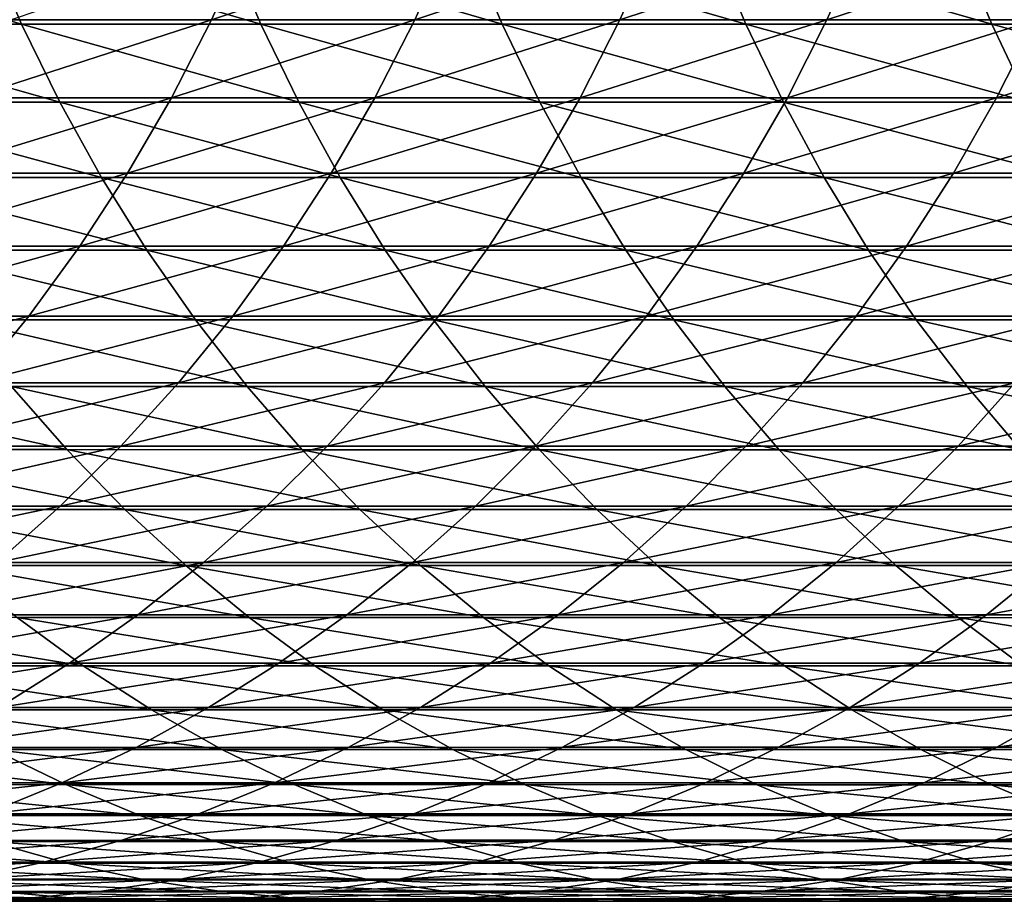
# Model space of a CAD drawing. Header units: metres. Extents: x -24 to 236, y -24 to 24.
# Tile 114 of 256: x 48.19 to 53.56, y -9 to -4.2. Entities that reach past the tile are written whole.
import ezdxf

# ---------------------------------------------------------------- set-up
doc = ezdxf.new("R2010")
doc.units = ezdxf.units.M
doc.layers.add('solid_10392024', color=7, linetype='CONTINUOUS')

msp = doc.modelspace()

# ---------------------------------------------------------------- linework, layer by layer
at = {"layer": 'solid_10392024'}
for points in [[(48.200474, -4.21919, 322.589813), (48.01255, -3.78216, 322.698273), (46.719593, -3.782105, 320.429382)], [(46.908669, -4.219129, 320.322968), (48.200474, -4.21919, 322.589813), (46.719593, -3.782105, 320.429382)], [(49.504433, -4.219275, 324.82132), (49.317707, -3.782236, 324.931824), (48.01255, -3.78216, 322.698273)], [(48.200474, -4.21919, 322.589813), (49.504433, -4.219275, 324.82132), (48.01255, -3.78216, 322.698273)], [(49.433746, -3.757444, 289.257385), (49.236511, -4.195138, 289.344574), (48.140682, -4.195096, 286.835999)], [(49.433746, -3.757444, 289.257385), (50.540001, -3.757473, 291.73053), (49.236511, -4.195138, 289.344574)], [(50.540001, -3.757473, 291.73053), (50.34354, -4.19517, 291.819458), (49.236511, -4.195138, 289.344574)], [(50.820457, -4.219362, 327.017212), (50.634983, -3.782314, 327.129791), (49.317707, -3.782236, 324.931824)], [(49.504433, -4.219275, 324.82132), (50.820457, -4.219362, 327.017212), (49.317707, -3.782236, 324.931824)], [(50.540001, -3.757473, 291.73053), (51.657211, -3.757489, 294.169647), (50.34354, -4.19517, 291.819458)], [(51.657211, -3.757489, 294.169647), (51.461563, -4.195188, 294.260315), (50.34354, -4.19517, 291.819458)], [(52.148464, -4.219435, 329.177185), (51.964287, -3.78238, 329.29187), (50.634983, -3.782314, 327.129791)], [(50.820457, -4.219362, 327.017212), (52.148464, -4.219435, 329.177185), (50.634983, -3.782314, 327.129791)], [(52.785168, -3.757488, 296.57431), (52.590355, -4.195188, 296.666779), (51.461563, -4.195188, 294.260315)], [(51.657211, -3.757489, 294.169647), (52.785168, -3.757488, 296.57431), (51.461563, -4.195188, 294.260315)], [(53.488361, -4.219482, 331.300995), (53.305542, -3.782422, 331.417847), (51.964287, -3.78238, 329.29187)], [(52.148464, -4.219435, 329.177185), (53.488361, -4.219482, 331.300995), (51.964287, -3.78238, 329.29187)], [(53.923649, -3.757472, 298.944183), (53.72971, -4.195169, 299.038483), (52.590355, -4.195188, 296.666779)], [(52.785168, -3.757488, 296.57431), (53.923649, -3.757472, 298.944183), (52.590355, -4.195188, 296.666779)], [(54.840069, -4.219496, 333.388367), (54.658657, -3.782435, 333.507385), (53.305542, -3.782422, 331.417847)], [(53.488361, -4.219482, 331.300995), (54.840069, -4.219496, 333.388367), (53.305542, -3.782422, 331.417847)], [(48.40863, -4.643819, 322.469696), (48.200474, -4.21919, 322.589813), (46.908669, -4.219129, 320.322968)], [(47.118107, -4.643752, 320.205078), (48.40863, -4.643819, 322.469696), (46.908669, -4.219129, 320.322968)], [(48.140682, -4.195096, 286.835999), (49.236511, -4.195138, 289.344574), (47.921211, -4.620456, 286.930725)], [(49.236511, -4.195138, 289.344574), (49.017868, -4.620502, 289.441193), (47.921211, -4.620456, 286.930725)], [(49.711262, -4.643912, 324.698914), (49.504433, -4.219275, 324.82132), (48.200474, -4.21919, 322.589813)], [(48.40863, -4.643819, 322.469696), (49.711262, -4.643912, 324.698914), (48.200474, -4.21919, 322.589813)], [(49.236511, -4.195138, 289.344574), (50.34354, -4.19517, 291.819458), (49.017868, -4.620502, 289.441193)], [(50.34354, -4.19517, 291.819458), (50.125763, -4.620539, 291.91803), (49.017868, -4.620502, 289.441193)], [(51.025906, -4.644008, 326.892487), (50.820457, -4.219362, 327.017212), (49.504433, -4.219275, 324.82132)], [(49.711262, -4.643912, 324.698914), (51.025906, -4.644008, 326.892487), (49.504433, -4.219275, 324.82132)], [(50.34354, -4.19517, 291.819458), (51.461563, -4.195188, 294.260315), (50.125763, -4.620539, 291.91803)], [(51.461563, -4.195188, 294.260315), (51.244678, -4.620558, 294.36084), (50.125763, -4.620539, 291.91803)], [(52.35247, -4.644089, 329.05011), (52.148464, -4.219435, 329.177185), (50.820457, -4.219362, 327.017212)], [(51.025906, -4.644008, 326.892487), (52.35247, -4.644089, 329.05011), (50.820457, -4.219362, 327.017212)], [(52.590355, -4.195188, 296.666779), (52.374405, -4.620558, 296.769287), (51.244678, -4.620558, 294.36084)], [(51.461563, -4.195188, 294.260315), (52.590355, -4.195188, 296.666779), (51.244678, -4.620558, 294.36084)], [(53.690872, -4.644141, 331.17157), (53.488361, -4.219482, 331.300995), (52.148464, -4.219435, 329.177185)], [(52.35247, -4.644089, 329.05011), (53.690872, -4.644141, 331.17157), (52.148464, -4.219435, 329.177185)], [(53.72971, -4.195169, 299.038483), (53.514729, -4.620537, 299.143005), (52.374405, -4.620558, 296.769287)], [(52.590355, -4.195188, 296.666779), (53.72971, -4.195169, 299.038483), (52.374405, -4.620558, 296.769287)], [(55.041016, -4.644156, 333.256531), (54.840069, -4.219496, 333.388367), (53.488361, -4.219482, 331.300995)], [(53.690872, -4.644141, 331.17157), (55.041016, -4.644156, 333.256531), (53.488361, -4.219482, 331.300995)], [(54.87941, -4.195135, 301.375061), (54.665432, -4.6205, 301.481628), (53.514729, -4.620537, 299.143005)], [(53.72971, -4.195169, 299.038483), (54.87941, -4.195135, 301.375061), (53.514729, -4.620537, 299.143005)], [(48.636417, -5.0548, 322.338257), (48.40863, -4.643819, 322.469696), (47.118107, -4.643752, 320.205078)], [(47.347286, -5.054727, 320.076111), (48.636417, -5.0548, 322.338257), (47.118107, -4.643752, 320.205078)], [(47.921211, -4.620456, 286.930725), (49.017868, -4.620502, 289.441193), (47.680901, -5.032237, 287.034454)], [(49.017868, -4.620502, 289.441193), (48.778465, -5.032288, 289.547028), (47.680901, -5.032237, 287.034454)], [(49.937592, -5.054901, 324.565002), (49.711262, -4.643912, 324.698914), (48.40863, -4.643819, 322.469696)], [(48.636417, -5.0548, 322.338257), (49.937592, -5.054901, 324.565002), (48.40863, -4.643819, 322.469696)], [(49.017868, -4.620502, 289.441193), (50.125763, -4.620539, 291.91803), (48.778465, -5.032288, 289.547028)], [(50.125763, -4.620539, 291.91803), (49.887302, -5.032327, 292.02594), (48.778465, -5.032288, 289.547028)], [(51.250725, -5.055006, 326.756012), (51.025906, -4.644008, 326.892487), (49.711262, -4.643912, 324.698914)], [(49.937592, -5.054901, 324.565002), (51.250725, -5.055006, 326.756012), (49.711262, -4.643912, 324.698914)], [(50.125763, -4.620539, 291.91803), (51.244678, -4.620558, 294.36084), (49.887302, -5.032327, 292.02594)], [(51.244678, -4.620558, 294.36084), (51.007198, -5.032348, 294.470917), (49.887302, -5.032327, 292.02594)], [(52.374405, -4.620558, 296.769287), (52.137947, -5.032347, 296.881531), (51.007198, -5.032348, 294.470917)], [(51.244678, -4.620558, 294.36084), (52.374405, -4.620558, 296.769287), (51.007198, -5.032348, 294.470917)], [(52.575714, -5.055094, 328.911102), (52.35247, -4.644089, 329.05011), (51.025906, -4.644008, 326.892487)], [(51.250725, -5.055006, 326.756012), (52.575714, -5.055094, 328.911102), (51.025906, -4.644008, 326.892487)], [(53.514729, -4.620537, 299.143005), (53.279327, -5.032325, 299.257446), (52.137947, -5.032347, 296.881531)], [(52.374405, -4.620558, 296.769287), (53.514729, -4.620537, 299.143005), (52.137947, -5.032347, 296.881531)], [(53.912476, -5.05515, 331.029907), (53.690872, -4.644141, 331.17157), (52.35247, -4.644089, 329.05011)], [(52.575714, -5.055094, 328.911102), (53.912476, -5.05515, 331.029907), (52.35247, -4.644089, 329.05011)], [(54.665432, -4.6205, 301.481628), (54.431137, -5.032284, 301.598297), (53.279327, -5.032325, 299.257446)], [(53.514729, -4.620537, 299.143005), (54.665432, -4.6205, 301.481628), (53.279327, -5.032325, 299.257446)], [(47.680901, -5.032237, 287.034454), (48.778465, -5.032288, 289.547028), (47.420452, -5.429227, 287.146881)], [(48.778465, -5.032288, 289.547028), (48.519001, -5.429282, 289.661682), (47.420452, -5.429227, 287.146881)], [(48.778465, -5.032288, 289.547028), (49.887302, -5.032327, 292.02594), (48.519001, -5.429282, 289.661682)], [(49.887302, -5.032327, 292.02594), (49.628864, -5.429324, 292.142914), (48.519001, -5.429282, 289.661682)], [(49.887302, -5.032327, 292.02594), (51.007198, -5.032348, 294.470917), (49.628864, -5.429324, 292.142914)], [(51.007198, -5.032348, 294.470917), (50.749825, -5.429347, 294.590179), (49.628864, -5.429324, 292.142914)], [(52.137947, -5.032347, 296.881531), (51.881676, -5.429347, 297.003174), (50.749825, -5.429347, 294.590179)], [(51.007198, -5.032348, 294.470917), (52.137947, -5.032347, 296.881531), (50.749825, -5.429347, 294.590179)], [(53.279327, -5.032325, 299.257446), (53.024204, -5.429323, 299.38147), (51.881676, -5.429347, 297.003174)], [(52.137947, -5.032347, 296.881531), (53.279327, -5.032325, 299.257446), (51.881676, -5.429347, 297.003174)], [(54.431137, -5.032284, 301.598297), (54.177208, -5.429278, 301.724762), (53.024204, -5.429323, 299.38147)], [(53.279327, -5.032325, 299.257446), (54.431137, -5.032284, 301.598297), (53.024204, -5.429323, 299.38147)], [(48.883156, -5.450924, 322.195862), (48.636417, -5.0548, 322.338257), (47.347286, -5.054727, 320.076111)], [(47.595543, -5.450845, 319.936371), (48.883156, -5.450924, 322.195862), (47.347286, -5.054727, 320.076111)], [(50.182758, -5.451034, 324.419891), (49.937592, -5.054901, 324.565002), (48.636417, -5.0548, 322.338257)], [(48.883156, -5.450924, 322.195862), (50.182758, -5.451034, 324.419891), (48.636417, -5.0548, 322.338257)], [(51.494251, -5.451147, 326.608185), (51.250725, -5.055006, 326.756012), (49.937592, -5.054901, 324.565002)], [(50.182758, -5.451034, 324.419891), (51.494251, -5.451147, 326.608185), (49.937592, -5.054901, 324.565002)], [(52.817535, -5.451241, 328.760498), (52.575714, -5.055094, 328.911102), (51.250725, -5.055006, 326.756012)], [(51.494251, -5.451147, 326.608185), (52.817535, -5.451241, 328.760498), (51.250725, -5.055006, 326.756012)], [(54.152519, -5.451303, 330.876495), (53.912476, -5.05515, 331.029907), (52.575714, -5.055094, 328.911102)], [(52.817535, -5.451241, 328.760498), (54.152519, -5.451303, 330.876495), (52.575714, -5.055094, 328.911102)], [(47.420452, -5.429227, 287.146881), (48.519001, -5.429282, 289.661682), (47.140636, -5.810261, 287.26767)], [(48.519001, -5.429282, 289.661682), (48.240246, -5.81032, 289.784912), (47.140636, -5.810261, 287.26767)], [(49.148129, -5.831028, 322.042969), (48.883156, -5.450924, 322.195862), (47.595543, -5.450845, 319.936371)], [(47.862141, -5.830944, 319.786346), (49.148129, -5.831028, 322.042969), (47.595543, -5.450845, 319.936371)], [(48.519001, -5.429282, 289.661682), (49.628864, -5.429324, 292.142914), (48.240246, -5.81032, 289.784912)], [(49.628864, -5.429324, 292.142914), (49.351204, -5.810365, 292.268585), (48.240246, -5.81032, 289.784912)], [(50.446037, -5.831145, 324.264099), (50.182758, -5.451034, 324.419891), (48.883156, -5.450924, 322.195862)], [(49.148129, -5.831028, 322.042969), (50.446037, -5.831145, 324.264099), (48.883156, -5.450924, 322.195862)], [(49.628864, -5.429324, 292.142914), (50.749825, -5.429347, 294.590179), (49.351204, -5.810365, 292.268585)], [(50.749825, -5.429347, 294.590179), (50.473305, -5.81039, 294.718353), (49.351204, -5.810365, 292.268585)], [(51.755772, -5.831266, 326.449463), (51.494251, -5.451147, 326.608185), (50.182758, -5.451034, 324.419891)], [(50.446037, -5.831145, 324.264099), (51.755772, -5.831266, 326.449463), (50.182758, -5.451034, 324.419891)], [(51.881676, -5.429347, 297.003174), (51.606342, -5.810389, 297.13385), (50.473305, -5.81039, 294.718353)], [(50.749825, -5.429347, 294.590179), (51.881676, -5.429347, 297.003174), (50.473305, -5.81039, 294.718353)], [(53.077225, -5.831367, 328.598755), (52.817535, -5.451241, 328.760498), (51.494251, -5.451147, 326.608185)], [(51.755772, -5.831266, 326.449463), (53.077225, -5.831367, 328.598755), (51.494251, -5.451147, 326.608185)], [(53.024204, -5.429323, 299.38147), (52.750111, -5.810364, 299.51474), (51.606342, -5.810389, 297.13385)], [(51.881676, -5.429347, 297.003174), (53.024204, -5.429323, 299.38147), (51.606342, -5.810389, 297.13385)], [(54.177208, -5.429278, 301.724762), (53.904396, -5.810316, 301.860626), (52.750111, -5.810364, 299.51474)], [(53.024204, -5.429323, 299.38147), (54.177208, -5.429278, 301.724762), (52.750111, -5.810364, 299.51474)], [(54.410297, -5.831433, 330.711731), (54.152519, -5.451303, 330.876495), (52.817535, -5.451241, 328.760498)], [(53.077225, -5.831367, 328.598755), (54.410297, -5.831433, 330.711731), (52.817535, -5.451241, 328.760498)], [(47.140636, -5.810261, 287.26767), (48.240246, -5.81032, 289.784912), (46.84227, -6.174219, 287.396454)], [(48.240246, -5.81032, 289.784912), (47.943008, -6.174281, 289.91626), (46.84227, -6.174219, 287.396454)], [(49.430553, -6.193995, 321.880005), (49.148129, -5.831028, 322.042969), (47.862141, -5.830944, 319.786346)], [(48.146294, -6.193905, 319.626404), (49.430553, -6.193995, 321.880005), (47.862141, -5.830944, 319.786346)], [(48.240246, -5.81032, 289.784912), (49.351204, -5.810365, 292.268585), (47.943008, -6.174281, 289.91626)], [(49.351204, -5.810365, 292.268585), (49.055138, -6.174329, 292.402588), (47.943008, -6.174281, 289.91626)], [(49.351204, -5.810365, 292.268585), (50.473305, -5.81039, 294.718353), (49.055138, -6.174329, 292.402588)], [(50.473305, -5.81039, 294.718353), (50.178459, -6.174355, 294.855011), (49.055138, -6.174329, 292.402588)], [(50.726662, -6.194119, 324.098022), (50.446037, -5.831145, 324.264099), (49.148129, -5.831028, 322.042969)], [(49.430553, -6.193995, 321.880005), (50.726662, -6.194119, 324.098022), (49.148129, -5.831028, 322.042969)], [(51.606342, -5.810389, 297.13385), (51.312763, -6.174355, 297.273224), (50.178459, -6.174355, 294.855011)], [(50.473305, -5.81039, 294.718353), (51.606342, -5.810389, 297.13385), (50.178459, -6.174355, 294.855011)], [(52.034515, -6.194247, 326.280243), (51.755772, -5.831266, 326.449463), (50.446037, -5.831145, 324.264099)], [(50.726662, -6.194119, 324.098022), (52.034515, -6.194247, 326.280243), (50.446037, -5.831145, 324.264099)], [(52.750111, -5.810364, 299.51474), (52.457848, -6.174327, 299.65683), (51.312763, -6.174355, 297.273224)], [(51.606342, -5.810389, 297.13385), (52.750111, -5.810364, 299.51474), (51.312763, -6.174355, 297.273224)], [(53.354015, -6.194355, 328.426361), (53.077225, -5.831367, 328.598755), (51.755772, -5.831266, 326.449463)], [(52.034515, -6.194247, 326.280243), (53.354015, -6.194355, 328.426361), (51.755772, -5.831266, 326.449463)], [(53.904396, -5.810316, 301.860626), (53.613503, -6.174277, 302.005493), (52.457848, -6.174327, 299.65683)], [(52.750111, -5.810364, 299.51474), (53.904396, -5.810316, 301.860626), (52.457848, -6.174327, 299.65683)], [(54.685055, -6.194425, 330.536133), (54.410297, -5.831433, 330.711731), (53.077225, -5.831367, 328.598755)], [(53.354015, -6.194355, 328.426361), (54.685055, -6.194425, 330.536133), (53.077225, -5.831367, 328.598755)], [(48.447174, -6.538662, 319.457062), (48.146294, -6.193905, 319.626404), (46.873997, -6.193881, 317.337524)], [(47.176643, -6.538636, 317.171387), (48.447174, -6.538662, 319.457062), (46.873997, -6.193881, 317.337524)], [(47.943008, -6.174281, 289.91626), (49.055138, -6.174329, 292.402588), (47.62817, -6.520095, 290.05542)], [(49.055138, -6.174329, 292.402588), (48.741543, -6.520146, 292.544525), (47.62817, -6.520095, 290.05542)], [(49.729595, -6.538757, 321.707428), (49.430553, -6.193995, 321.880005), (48.146294, -6.193905, 319.626404)], [(48.447174, -6.538662, 319.457062), (49.729595, -6.538757, 321.707428), (48.146294, -6.193905, 319.626404)], [(49.055138, -6.174329, 292.402588), (50.178459, -6.174355, 294.855011), (48.741543, -6.520146, 292.544525)], [(50.178459, -6.174355, 294.855011), (49.866154, -6.520174, 294.999756), (48.741543, -6.520146, 292.544525)], [(51.023796, -6.538888, 323.922211), (50.726662, -6.194119, 324.098022), (49.430553, -6.193995, 321.880005)], [(49.729595, -6.538757, 321.707428), (51.023796, -6.538888, 323.922211), (49.430553, -6.193995, 321.880005)], [(51.312763, -6.174355, 297.273224), (51.001797, -6.520173, 297.420837), (49.866154, -6.520174, 294.999756)], [(50.178459, -6.174355, 294.855011), (51.312763, -6.174355, 297.273224), (49.866154, -6.520174, 294.999756)], [(52.329666, -6.539023, 326.101105), (52.034515, -6.194247, 326.280243), (50.726662, -6.194119, 324.098022)], [(51.023796, -6.538888, 323.922211), (52.329666, -6.539023, 326.101105), (50.726662, -6.194119, 324.098022)], [(52.457848, -6.174327, 299.65683), (52.148273, -6.520144, 299.807343), (51.001797, -6.520173, 297.420837)], [(51.312763, -6.174355, 297.273224), (52.457848, -6.174327, 299.65683), (51.001797, -6.520173, 297.420837)], [(53.647099, -6.539137, 328.243835), (53.354015, -6.194355, 328.426361), (52.034515, -6.194247, 326.280243)], [(52.329666, -6.539023, 326.101105), (53.647099, -6.539137, 328.243835), (52.034515, -6.194247, 326.280243)], [(53.613503, -6.174277, 302.005493), (53.305378, -6.520091, 302.158936), (52.148273, -6.520144, 299.807343)], [(52.457848, -6.174327, 299.65683), (53.613503, -6.174277, 302.005493), (52.148273, -6.520144, 299.807343)], [(54.779522, -6.17421, 304.318848), (54.472904, -6.52002, 304.475281), (53.305378, -6.520091, 302.158936)], [(53.613503, -6.174277, 302.005493), (54.779522, -6.17421, 304.318848), (53.305378, -6.520091, 302.158936)], [(54.975986, -6.53921, 330.350189), (54.685055, -6.194425, 330.536133), (53.354015, -6.194355, 328.426361)], [(53.647099, -6.539137, 328.243835), (54.975986, -6.53921, 330.350189), (53.354015, -6.194355, 328.426361)], [(48.763893, -6.864202, 319.278809), (48.447174, -6.538662, 319.457062), (47.176643, -6.538636, 317.171387)], [(47.49522, -6.864174, 316.99646), (48.763893, -6.864202, 319.278809), (47.176643, -6.538636, 317.171387)], [(47.62817, -6.520095, 290.05542), (48.741543, -6.520146, 292.544525), (47.29665, -6.846747, 290.201965)], [(48.741543, -6.520146, 292.544525), (48.411331, -6.8468, 292.69397), (47.29665, -6.846747, 290.201965)], [(48.741543, -6.520146, 292.544525), (49.866154, -6.520174, 294.999756), (48.411331, -6.8468, 292.69397)], [(49.866154, -6.520174, 294.999756), (49.5373, -6.846829, 295.152191), (48.411331, -6.8468, 292.69397)], [(50.044384, -6.864302, 321.525787), (49.729595, -6.538757, 321.707428), (48.447174, -6.538662, 319.457062)], [(48.763893, -6.864202, 319.278809), (50.044384, -6.864302, 321.525787), (48.447174, -6.538662, 319.457062)], [(51.001797, -6.520173, 297.420837), (50.674358, -6.846828, 297.576263), (49.5373, -6.846829, 295.152191)], [(49.866154, -6.520174, 294.999756), (51.001797, -6.520173, 297.420837), (49.5373, -6.846829, 295.152191)], [(51.336575, -6.864439, 323.737091), (51.023796, -6.538888, 323.922211), (49.729595, -6.538757, 321.707428)], [(50.044384, -6.864302, 321.525787), (51.336575, -6.864439, 323.737091), (49.729595, -6.538757, 321.707428)], [(52.148273, -6.520144, 299.807343), (51.8223, -6.846798, 299.96582), (50.674358, -6.846828, 297.576263)], [(51.001797, -6.520173, 297.420837), (52.148273, -6.520144, 299.807343), (50.674358, -6.846828, 297.576263)], [(52.640354, -6.864581, 325.912506), (52.329666, -6.539023, 326.101105), (51.023796, -6.538888, 323.922211)], [(51.336575, -6.864439, 323.737091), (52.640354, -6.864581, 325.912506), (51.023796, -6.538888, 323.922211)], [(53.305378, -6.520091, 302.158936), (52.98093, -6.846743, 302.320526), (51.8223, -6.846798, 299.96582)], [(52.148273, -6.520144, 299.807343), (53.305378, -6.520091, 302.158936), (51.8223, -6.846798, 299.96582)], [(53.955612, -6.864701, 328.051697), (53.647099, -6.539137, 328.243835), (52.329666, -6.539023, 326.101105)], [(52.640354, -6.864581, 325.912506), (53.955612, -6.864701, 328.051697), (52.329666, -6.539023, 326.101105)], [(54.472904, -6.52002, 304.475281), (54.150047, -6.846668, 304.640015), (52.98093, -6.846743, 302.320526)], [(53.305378, -6.520091, 302.158936), (54.472904, -6.52002, 304.475281), (52.98093, -6.846743, 302.320526)], [(47.29665, -6.846747, 290.201965), (48.411331, -6.8468, 292.69397), (46.949429, -7.153276, 290.355408)], [(48.411331, -6.8468, 292.69397), (48.065479, -7.153331, 292.850494), (46.949429, -7.153276, 290.355408)], [(49.095524, -7.169568, 319.092163), (48.763893, -6.864202, 319.278809), (47.49522, -6.864174, 316.99646)], [(47.828793, -7.169539, 316.813324), (49.095524, -7.169568, 319.092163), (47.49522, -6.864174, 316.99646)], [(48.411331, -6.8468, 292.69397), (49.5373, -6.846829, 295.152191), (48.065479, -7.153331, 292.850494)], [(49.5373, -6.846829, 295.152191), (49.192871, -7.153361, 295.311829), (48.065479, -7.153331, 292.850494)], [(50.373989, -7.169672, 321.335571), (50.044384, -6.864302, 321.525787), (48.763893, -6.864202, 319.278809)], [(49.095524, -7.169568, 319.092163), (50.373989, -7.169672, 321.335571), (48.763893, -6.864202, 319.278809)], [(50.674358, -6.846828, 297.576263), (50.331406, -7.153361, 297.739044), (49.192871, -7.153361, 295.311829)], [(49.5373, -6.846829, 295.152191), (50.674358, -6.846828, 297.576263), (49.192871, -7.153361, 295.311829)], [(51.664078, -7.169816, 323.543304), (51.336575, -6.864439, 323.737091), (50.044384, -6.864302, 321.525787)], [(50.373989, -7.169672, 321.335571), (51.664078, -7.169816, 323.543304), (50.044384, -6.864302, 321.525787)], [(51.8223, -6.846798, 299.96582), (51.480888, -7.15333, 300.131805), (50.331406, -7.153361, 297.739044)], [(50.674358, -6.846828, 297.576263), (51.8223, -6.846798, 299.96582), (50.331406, -7.153361, 297.739044)], [(52.965668, -7.169964, 325.715027), (52.640354, -6.864581, 325.912506), (51.336575, -6.864439, 323.737091)], [(51.664078, -7.169816, 323.543304), (52.965668, -7.169964, 325.715027), (51.336575, -6.864439, 323.737091)], [(52.98093, -6.846743, 302.320526), (52.641117, -7.153271, 302.489746), (51.480888, -7.15333, 300.131805)], [(51.8223, -6.846798, 299.96582), (52.98093, -6.846743, 302.320526), (51.480888, -7.15333, 300.131805)], [(54.278645, -7.170088, 327.850525), (53.955612, -6.864701, 328.051697), (52.640354, -6.864581, 325.912506)], [(52.965668, -7.169964, 325.715027), (54.278645, -7.170088, 327.850525), (52.640354, -6.864581, 325.912506)], [(54.150047, -6.846668, 304.640015), (53.811893, -7.153193, 304.812531), (52.641117, -7.153271, 302.489746)], [(52.98093, -6.846743, 302.320526), (54.150047, -6.846668, 304.640015), (52.641117, -7.153271, 302.489746)], [(48.065479, -7.153331, 292.850494), (49.192871, -7.153361, 295.311829), (47.705002, -7.438839, 293.013641)], [(49.192871, -7.153361, 295.311829), (48.833874, -7.43887, 295.47821), (47.705002, -7.438839, 293.013641)], [(49.441086, -7.453861, 318.897675), (49.095524, -7.169568, 319.092163), (47.828793, -7.169539, 316.813324)], [(48.176384, -7.453832, 316.622467), (49.441086, -7.453861, 318.897675), (47.828793, -7.169539, 316.813324)], [(50.331406, -7.153361, 297.739044), (49.973953, -7.438869, 297.908722), (48.833874, -7.43887, 295.47821)], [(49.192871, -7.153361, 295.311829), (50.331406, -7.153361, 297.739044), (48.833874, -7.43887, 295.47821)], [(50.717445, -7.453969, 321.13739), (50.373989, -7.169672, 321.335571), (49.095524, -7.169568, 319.092163)], [(49.441086, -7.453861, 318.897675), (50.717445, -7.453969, 321.13739), (49.095524, -7.169568, 319.092163)], [(51.480888, -7.15333, 300.131805), (51.125038, -7.438837, 300.30481), (49.973953, -7.438869, 297.908722)], [(50.331406, -7.153361, 297.739044), (51.480888, -7.15333, 300.131805), (49.973953, -7.438869, 297.908722)], [(52.005341, -7.454119, 323.341339), (51.664078, -7.169816, 323.543304), (50.373989, -7.169672, 321.335571)], [(50.717445, -7.453969, 321.13739), (52.005341, -7.454119, 323.341339), (50.373989, -7.169672, 321.335571)], [(52.641117, -7.153271, 302.489746), (52.28693, -7.438776, 302.666138), (51.125038, -7.438837, 300.30481)], [(51.480888, -7.15333, 300.131805), (52.641117, -7.153271, 302.489746), (51.125038, -7.438837, 300.30481)], [(53.304653, -7.454273, 325.509247), (52.965668, -7.169964, 325.715027), (51.664078, -7.169816, 323.543304)], [(52.005341, -7.454119, 323.341339), (53.304653, -7.454273, 325.509247), (51.664078, -7.169816, 323.543304)], [(53.811893, -7.153193, 304.812531), (53.459442, -7.438695, 304.992371), (52.28693, -7.438776, 302.666138)], [(52.641117, -7.153271, 302.489746), (53.811893, -7.153193, 304.812531), (52.28693, -7.438776, 302.666138)], [(54.615253, -7.454403, 327.640869), (54.278645, -7.170088, 327.850525), (52.965668, -7.169964, 325.715027)], [(53.304653, -7.454273, 325.509247), (54.615253, -7.454403, 327.640869), (52.965668, -7.169964, 325.715027)], [(54.993023, -7.153111, 307.099792), (54.642372, -7.438609, 307.283081), (53.459442, -7.438695, 304.992371)], [(53.811893, -7.153193, 304.812531), (54.993023, -7.153111, 307.099792), (53.459442, -7.438695, 304.992371)], [(48.536968, -7.716217, 316.4245), (48.176384, -7.453832, 316.622467), (46.92347, -7.453868, 314.312103)], [(47.286076, -7.716256, 314.117859), (48.536968, -7.716217, 316.4245), (46.92347, -7.453868, 314.312103)], [(47.705002, -7.438839, 293.013641), (48.833874, -7.43887, 295.47821), (47.330959, -7.702483, 293.182922)], [(48.833874, -7.43887, 295.47821), (48.461372, -7.702516, 295.650848), (47.330959, -7.702483, 293.182922)], [(49.799568, -7.716248, 318.695923), (49.441086, -7.453861, 318.897675), (48.176384, -7.453832, 316.622467)], [(48.536968, -7.716217, 316.4245), (49.799568, -7.716248, 318.695923), (48.176384, -7.453832, 316.622467)], [(49.973953, -7.438869, 297.908722), (49.603046, -7.702515, 298.084778), (48.461372, -7.702516, 295.650848)], [(48.833874, -7.43887, 295.47821), (49.973953, -7.438869, 297.908722), (48.461372, -7.702516, 295.650848)], [(51.073742, -7.71636, 320.931793), (50.717445, -7.453969, 321.13739), (49.441086, -7.453861, 318.897675)], [(49.799568, -7.716248, 318.695923), (51.073742, -7.71636, 320.931793), (49.441086, -7.453861, 318.897675)], [(51.125038, -7.438837, 300.30481), (50.755795, -7.702481, 300.484344), (49.603046, -7.702515, 298.084778)], [(49.973953, -7.438869, 297.908722), (51.125038, -7.438837, 300.30481), (49.603046, -7.702515, 298.084778)], [(52.359364, -7.716515, 323.131836), (52.005341, -7.454119, 323.341339), (50.717445, -7.453969, 321.13739)], [(51.073742, -7.71636, 320.931793), (52.359364, -7.716515, 323.131836), (50.717445, -7.453969, 321.13739)], [(52.28693, -7.438776, 302.666138), (51.919418, -7.702418, 302.849182), (50.755795, -7.702481, 300.484344)], [(51.125038, -7.438837, 300.30481), (52.28693, -7.438776, 302.666138), (50.755795, -7.702481, 300.484344)], [(53.459442, -7.438695, 304.992371), (53.093723, -7.702335, 305.178955), (51.919418, -7.702418, 302.849182)], [(52.28693, -7.438776, 302.666138), (53.459442, -7.438695, 304.992371), (51.919418, -7.702418, 302.849182)], [(53.656307, -7.716674, 325.295807), (53.304653, -7.454273, 325.509247), (52.005341, -7.454119, 323.341339)], [(52.359364, -7.716515, 323.131836), (53.656307, -7.716674, 325.295807), (52.005341, -7.454119, 323.341339)], [(54.642372, -7.438609, 307.283081), (54.278522, -7.702245, 307.473297), (53.093723, -7.702335, 305.178955)], [(53.459442, -7.438695, 304.992371), (54.642372, -7.438609, 307.283081), (53.093723, -7.702335, 305.178955)], [(54.964443, -7.716809, 327.423401), (54.615253, -7.454403, 327.640869), (53.304653, -7.454273, 325.509247)], [(53.656307, -7.716674, 325.295807), (54.964443, -7.716809, 327.423401), (53.304653, -7.454273, 325.509247)], [(47.330959, -7.702483, 293.182922), (48.461372, -7.702516, 295.650848), (46.944447, -7.94349, 293.357849)], [(48.461372, -7.702516, 295.650848), (48.07645, -7.943523, 295.829254), (46.944447, -7.94349, 293.357849)], [(48.909485, -7.955925, 316.219971), (48.536968, -7.716217, 316.4245), (47.286076, -7.716256, 314.117859)], [(47.660686, -7.955964, 313.917175), (48.909485, -7.955925, 316.219971), (47.286076, -7.716256, 314.117859)], [(49.603046, -7.702515, 298.084778), (49.21978, -7.943522, 298.266693), (48.07645, -7.943523, 295.829254)], [(48.461372, -7.702516, 295.650848), (49.603046, -7.702515, 298.084778), (48.07645, -7.943523, 295.829254)], [(50.169914, -7.955956, 318.487457), (49.799568, -7.716248, 318.695923), (48.536968, -7.716217, 316.4245)], [(48.909485, -7.955925, 316.219971), (50.169914, -7.955956, 318.487457), (48.536968, -7.716217, 316.4245)], [(50.755795, -7.702481, 300.484344), (50.374245, -7.943488, 300.66983), (49.21978, -7.943522, 298.266693)], [(49.603046, -7.702515, 298.084778), (50.755795, -7.702481, 300.484344), (49.21978, -7.943522, 298.266693)], [(51.44183, -7.956072, 320.71936), (51.073742, -7.71636, 320.931793), (49.799568, -7.716248, 318.695923)], [(50.169914, -7.955956, 318.487457), (51.44183, -7.956072, 320.71936), (49.799568, -7.716248, 318.695923)], [(51.919418, -7.702418, 302.849182), (51.539654, -7.943422, 303.0383), (50.374245, -7.943488, 300.66983)], [(50.755795, -7.702481, 300.484344), (51.919418, -7.702418, 302.849182), (50.374245, -7.943488, 300.66983)], [(52.725101, -7.956232, 322.915405), (52.359364, -7.716515, 323.131836), (51.073742, -7.71636, 320.931793)], [(51.44183, -7.956072, 320.71936), (52.725101, -7.956232, 322.915405), (51.073742, -7.71636, 320.931793)], [(53.093723, -7.702335, 305.178955), (52.71582, -7.943336, 305.371765), (51.539654, -7.943422, 303.0383)], [(51.919418, -7.702418, 302.849182), (53.093723, -7.702335, 305.178955), (51.539654, -7.943422, 303.0383)], [(54.0196, -7.956396, 325.075287), (53.656307, -7.716674, 325.295807), (52.359364, -7.716515, 323.131836)], [(52.725101, -7.956232, 322.915405), (54.0196, -7.956396, 325.075287), (52.359364, -7.716515, 323.131836)], [(54.278522, -7.702245, 307.473297), (53.90255, -7.943244, 307.66983), (52.71582, -7.943336, 305.371765)], [(53.093723, -7.702335, 305.178955), (54.278522, -7.702245, 307.473297), (52.71582, -7.943336, 305.371765)], [(49.292843, -8.172249, 316.009491), (48.909485, -7.955925, 316.219971), (47.660686, -7.955964, 313.917175)], [(48.046196, -8.17229, 313.710663), (49.292843, -8.172249, 316.009491), (47.660686, -7.955964, 313.917175)], [(49.21978, -7.943522, 298.266693), (48.825275, -8.161183, 298.453979), (47.680244, -8.161183, 296.012909)], [(48.07645, -7.943523, 295.829254), (49.21978, -7.943522, 298.266693), (47.680244, -8.161183, 296.012909)], [(50.374245, -7.943488, 300.66983), (49.98151, -8.161148, 300.860779), (48.825275, -8.161183, 298.453979)], [(49.21978, -7.943522, 298.266693), (50.374245, -7.943488, 300.66983), (48.825275, -8.161183, 298.453979)], [(50.551033, -8.172282, 318.27298), (50.169914, -7.955956, 318.487457), (48.909485, -7.955925, 316.219971)], [(49.292843, -8.172249, 316.009491), (50.551033, -8.172282, 318.27298), (48.909485, -7.955925, 316.219971)], [(51.539654, -7.943422, 303.0383), (51.148758, -8.16108, 303.232971), (49.98151, -8.161148, 300.860779)], [(50.374245, -7.943488, 300.66983), (51.539654, -7.943422, 303.0383), (49.98151, -8.161148, 300.860779)], [(51.820625, -8.1724, 320.500793), (51.44183, -7.956072, 320.71936), (50.169914, -7.955956, 318.487457)], [(50.551033, -8.172282, 318.27298), (51.820625, -8.1724, 320.500793), (50.169914, -7.955956, 318.487457)], [(52.71582, -7.943336, 305.371765), (52.326836, -8.160993, 305.570221), (51.148758, -8.16108, 303.232971)], [(51.539654, -7.943422, 303.0383), (52.71582, -7.943336, 305.371765), (51.148758, -8.16108, 303.232971)], [(53.101482, -8.172565, 322.692657), (52.725101, -7.956232, 322.915405), (51.44183, -7.956072, 320.71936)], [(51.820625, -8.1724, 320.500793), (53.101482, -8.172565, 322.692657), (51.44183, -7.956072, 320.71936)], [(53.90255, -7.943244, 307.66983), (53.515553, -8.160897, 307.872131), (52.326836, -8.160993, 305.570221)], [(52.71582, -7.943336, 305.371765), (53.90255, -7.943244, 307.66983), (52.326836, -8.160993, 305.570221)], [(54.393467, -8.172733, 324.848328), (54.0196, -7.956396, 325.075287), (52.725101, -7.956232, 322.915405)], [(53.101482, -8.172565, 322.692657), (54.393467, -8.172733, 324.848328), (52.725101, -7.956232, 322.915405)], [(55.099651, -7.943165, 309.93219), (54.714722, -8.160816, 310.138397), (53.515553, -8.160897, 307.872131)], [(53.90255, -7.943244, 307.66983), (55.099651, -7.943165, 309.93219), (53.515553, -8.160897, 307.872131)], [(48.441471, -8.364596, 313.498932), (48.046196, -8.17229, 313.710663), (46.811222, -8.172371, 311.376862)], [(47.208622, -8.364679, 311.169098), (48.441471, -8.364596, 313.498932), (46.811222, -8.172371, 311.376862)], [(48.825275, -8.161183, 298.453979), (48.420696, -8.354858, 298.646027), (47.273922, -8.354858, 296.201233)], [(47.680244, -8.161183, 296.012909), (48.825275, -8.161183, 298.453979), (47.273922, -8.354858, 296.201233)], [(49.685917, -8.364555, 315.793671), (49.292843, -8.172249, 316.009491), (48.046196, -8.17229, 313.710663)], [(48.441471, -8.364596, 313.498932), (49.685917, -8.364555, 315.793671), (48.046196, -8.17229, 313.710663)], [(49.98151, -8.161148, 300.860779), (49.578743, -8.354822, 301.05661), (48.420696, -8.354858, 298.646027)], [(48.825275, -8.161183, 298.453979), (49.98151, -8.161148, 300.860779), (48.420696, -8.354858, 298.646027)], [(50.941814, -8.364589, 318.05304), (50.551033, -8.172282, 318.27298), (49.292843, -8.172249, 316.009491)], [(49.685917, -8.364555, 315.793671), (50.941814, -8.364589, 318.05304), (49.292843, -8.172249, 316.009491)], [(51.148758, -8.16108, 303.232971), (50.747879, -8.354753, 303.432617), (49.578743, -8.354822, 301.05661)], [(49.98151, -8.161148, 300.860779), (51.148758, -8.16108, 303.232971), (49.578743, -8.354822, 301.05661)], [(52.209023, -8.36471, 320.276642), (51.820625, -8.1724, 320.500793), (50.551033, -8.172282, 318.27298)], [(50.941814, -8.364589, 318.05304), (52.209023, -8.36471, 320.276642), (50.551033, -8.172282, 318.27298)], [(52.326836, -8.160993, 305.570221), (51.927917, -8.354663, 305.773743), (50.747879, -8.354753, 303.432617)], [(51.148758, -8.16108, 303.232971), (52.326836, -8.160993, 305.570221), (50.747879, -8.354753, 303.432617)], [(53.4874, -8.364878, 322.464294), (53.101482, -8.172565, 322.692657), (51.820625, -8.1724, 320.500793)], [(52.209023, -8.36471, 320.276642), (53.4874, -8.364878, 322.464294), (51.820625, -8.1724, 320.500793)], [(53.515553, -8.160897, 307.872131), (53.118671, -8.354566, 308.07962), (51.927917, -8.354663, 305.773743)], [(52.326836, -8.160993, 305.570221), (53.515553, -8.160897, 307.872131), (51.927917, -8.354663, 305.773743)], [(54.776802, -8.365051, 324.615662), (54.393467, -8.172733, 324.848328), (53.101482, -8.172565, 322.692657)], [(53.4874, -8.364878, 322.464294), (54.776802, -8.365051, 324.615662), (53.101482, -8.172565, 322.692657)], [(54.714722, -8.160816, 310.138397), (54.319962, -8.354483, 310.349854), (53.118671, -8.354566, 308.07962)], [(53.515553, -8.160897, 307.872131), (54.714722, -8.160816, 310.138397), (53.118671, -8.354566, 308.07962)], [(48.420696, -8.354858, 298.646027), (48.007229, -8.523978, 298.842285), (46.858673, -8.523978, 296.393677)], [(47.273922, -8.354858, 296.201233), (48.420696, -8.354858, 298.646027), (46.858673, -8.523978, 296.393677)], [(48.845356, -8.53232, 313.282562), (48.441471, -8.364596, 313.498932), (47.208622, -8.364679, 311.169098)], [(47.614674, -8.532405, 310.956848), (48.845356, -8.53232, 313.282562), (47.208622, -8.364679, 311.169098)], [(49.578743, -8.354822, 301.05661), (49.16713, -8.523941, 301.256714), (48.007229, -8.523978, 298.842285)], [(48.420696, -8.354858, 298.646027), (49.578743, -8.354822, 301.05661), (48.007229, -8.523978, 298.842285)], [(50.087543, -8.532277, 315.573181), (49.685917, -8.364555, 315.793671), (48.441471, -8.364596, 313.498932)], [(48.845356, -8.53232, 313.282562), (50.087543, -8.532277, 315.573181), (48.441471, -8.364596, 313.498932)], [(50.747879, -8.354753, 303.432617), (50.338192, -8.52387, 303.636658), (49.16713, -8.523941, 301.256714)], [(49.578743, -8.354822, 301.05661), (50.747879, -8.354753, 303.432617), (49.16713, -8.523941, 301.256714)], [(51.341099, -8.532311, 317.828308), (50.941814, -8.364589, 318.05304), (49.685917, -8.364555, 315.793671)], [(50.087543, -8.532277, 315.573181), (51.341099, -8.532311, 317.828308), (49.685917, -8.364555, 315.793671)], [(51.927917, -8.354663, 305.773743), (51.520233, -8.523779, 305.98175), (50.338192, -8.52387, 303.636658)], [(50.747879, -8.354753, 303.432617), (51.927917, -8.354663, 305.773743), (50.338192, -8.52387, 303.636658)], [(52.605873, -8.532435, 320.047638), (52.209023, -8.36471, 320.276642), (50.941814, -8.364589, 318.05304)], [(51.341099, -8.532311, 317.828308), (52.605873, -8.532435, 320.047638), (50.941814, -8.364589, 318.05304)], [(53.118671, -8.354566, 308.07962), (52.713074, -8.52368, 308.291626), (51.520233, -8.523779, 305.98175)], [(51.927917, -8.354663, 305.773743), (53.118671, -8.354566, 308.07962), (51.520233, -8.523779, 305.98175)], [(53.881718, -8.532606, 322.230927), (53.4874, -8.364878, 322.464294), (52.209023, -8.36471, 320.276642)], [(52.605873, -8.532435, 320.047638), (53.881718, -8.532606, 322.230927), (52.209023, -8.36471, 320.276642)], [(54.319962, -8.354483, 310.349854), (53.916527, -8.523595, 310.565979), (52.713074, -8.52368, 308.291626)], [(53.118671, -8.354566, 308.07962), (54.319962, -8.354483, 310.349854), (52.713074, -8.52368, 308.291626)], [(55.168488, -8.532784, 324.377899), (54.776802, -8.365051, 324.615662), (53.4874, -8.364878, 322.464294)], [(53.881718, -8.532606, 322.230927), (55.168488, -8.532784, 324.377899), (53.4874, -8.364878, 322.464294)], [(49.16713, -8.523941, 301.256714), (48.747879, -8.668008, 301.460541), (47.58609, -8.668045, 299.042175)], [(48.007229, -8.523978, 298.842285), (49.16713, -8.523941, 301.256714), (47.58609, -8.668045, 299.042175)], [(49.256657, -8.674966, 313.062225), (48.845356, -8.53232, 313.282562), (47.614674, -8.532405, 310.956848)], [(48.028183, -8.675053, 310.740692), (49.256657, -8.674966, 313.062225), (47.614674, -8.532405, 310.956848)], [(50.338192, -8.52387, 303.636658), (49.920906, -8.667936, 303.844482), (48.747879, -8.668008, 301.460541)], [(49.16713, -8.523941, 301.256714), (50.338192, -8.52387, 303.636658), (48.747879, -8.668008, 301.460541)], [(50.496552, -8.674923, 315.348602), (50.087543, -8.532277, 315.573181), (48.845356, -8.53232, 313.282562)], [(49.256657, -8.674966, 313.062225), (50.496552, -8.674923, 315.348602), (48.845356, -8.53232, 313.282562)], [(51.520233, -8.523779, 305.98175), (51.104988, -8.667843, 306.193604), (49.920906, -8.667936, 303.844482)], [(50.338192, -8.52387, 303.636658), (51.520233, -8.523779, 305.98175), (49.920906, -8.667936, 303.844482)], [(51.747719, -8.674958, 317.599457), (51.341099, -8.532311, 317.828308), (50.087543, -8.532277, 315.573181)], [(50.496552, -8.674923, 315.348602), (51.747719, -8.674958, 317.599457), (50.087543, -8.532277, 315.573181)], [(52.713074, -8.52368, 308.291626), (52.29995, -8.667742, 308.507599), (51.104988, -8.667843, 306.193604)], [(51.520233, -8.523779, 305.98175), (52.713074, -8.52368, 308.291626), (51.104988, -8.667843, 306.193604)], [(53.010014, -8.675083, 319.814423), (52.605873, -8.532435, 320.047638), (51.341099, -8.532311, 317.828308)], [(51.747719, -8.674958, 317.599457), (53.010014, -8.675083, 319.814423), (51.341099, -8.532311, 317.828308)], [(53.916527, -8.523595, 310.565979), (53.505611, -8.667656, 310.786102), (52.29995, -8.667742, 308.507599)], [(52.713074, -8.52368, 308.291626), (53.916527, -8.523595, 310.565979), (52.29995, -8.667742, 308.507599)], [(54.283279, -8.675258, 321.993317), (53.881718, -8.532606, 322.230927), (52.605873, -8.532435, 320.047638)], [(53.010014, -8.675083, 319.814423), (54.283279, -8.675258, 321.993317), (52.605873, -8.532435, 320.047638)], [(55.130417, -8.523552, 312.804413), (54.72179, -8.667612, 313.028778), (53.505611, -8.667656, 310.786102)], [(53.916527, -8.523595, 310.565979), (55.130417, -8.523552, 312.804413), (53.505611, -8.667656, 310.786102)], [(48.447937, -8.792204, 310.52124), (48.028183, -8.675053, 310.740692), (46.811279, -8.675154, 308.384247)], [(47.233189, -8.792306, 308.169006), (48.447937, -8.792204, 310.52124), (46.811279, -8.675154, 308.384247)], [(48.747879, -8.668008, 301.460541), (48.322224, -8.786598, 301.66748), (47.15852, -8.786637, 299.245148)], [(47.58609, -8.668045, 299.042175), (48.747879, -8.668008, 301.460541), (47.15852, -8.786637, 299.245148)], [(49.674168, -8.792116, 312.838593), (49.256657, -8.674966, 313.062225), (48.028183, -8.675053, 310.740692)], [(48.447937, -8.792204, 310.52124), (49.674168, -8.792116, 312.838593), (48.028183, -8.675053, 310.740692)], [(49.920906, -8.667936, 303.844482), (49.497242, -8.786527, 304.05545), (48.322224, -8.786598, 301.66748)], [(48.747879, -8.668008, 301.460541), (49.920906, -8.667936, 303.844482), (48.322224, -8.786598, 301.66748)], [(50.911732, -8.792072, 315.120667), (50.496552, -8.674923, 315.348602), (49.256657, -8.674966, 313.062225)], [(49.674168, -8.792116, 312.838593), (50.911732, -8.792072, 315.120667), (49.256657, -8.674966, 313.062225)], [(51.104988, -8.667843, 306.193604), (50.683399, -8.786431, 306.408691), (49.497242, -8.786527, 304.05545)], [(49.920906, -8.667936, 303.844482), (51.104988, -8.667843, 306.193604), (49.497242, -8.786527, 304.05545)], [(52.16048, -8.792108, 317.367126), (51.747719, -8.674958, 317.599457), (50.496552, -8.674923, 315.348602)], [(50.911732, -8.792072, 315.120667), (52.16048, -8.792108, 317.367126), (50.496552, -8.674923, 315.348602)], [(52.29995, -8.667742, 308.507599), (51.880512, -8.786329, 308.726868), (50.683399, -8.786431, 306.408691)], [(51.104988, -8.667843, 306.193604), (52.29995, -8.667742, 308.507599), (50.683399, -8.786431, 306.408691)], [(53.420258, -8.792235, 319.577698), (53.010014, -8.675083, 319.814423), (51.747719, -8.674958, 317.599457)], [(52.16048, -8.792108, 317.367126), (53.420258, -8.792235, 319.577698), (51.747719, -8.674958, 317.599457)], [(53.505611, -8.667656, 310.786102), (53.088413, -8.786242, 311.009583), (51.880512, -8.786329, 308.726868)], [(52.29995, -8.667742, 308.507599), (53.505611, -8.667656, 310.786102), (51.880512, -8.786329, 308.726868)], [(54.690903, -8.792412, 321.752075), (54.283279, -8.675258, 321.993317), (53.010014, -8.675083, 319.814423)], [(53.420258, -8.792235, 319.577698), (54.690903, -8.792412, 321.752075), (53.010014, -8.675083, 319.814423)], [(54.72179, -8.667612, 313.028778), (54.306923, -8.786199, 313.256561), (53.088413, -8.786242, 311.009583)], [(53.505611, -8.667656, 310.786102), (54.72179, -8.667612, 313.028778), (53.088413, -8.786242, 311.009583)], [(48.322224, -8.786598, 301.66748), (47.891415, -8.879366, 301.876953), (46.725769, -8.879405, 299.450562)], [(47.15852, -8.786637, 299.245148), (48.322224, -8.786598, 301.66748), (46.725769, -8.879405, 299.450562)], [(48.8727, -8.883514, 310.299194), (48.447937, -8.792204, 310.52124), (47.233189, -8.792306, 308.169006)], [(47.660133, -8.883617, 307.951172), (48.8727, -8.883514, 310.299194), (47.233189, -8.792306, 308.169006)], [(49.497242, -8.786527, 304.05545), (49.068451, -8.879292, 304.269012), (47.891415, -8.879366, 301.876953)], [(48.322224, -8.786598, 301.66748), (49.497242, -8.786527, 304.05545), (47.891415, -8.879366, 301.876953)], [(50.096661, -8.883426, 312.612244), (49.674168, -8.792116, 312.838593), (48.447937, -8.792204, 310.52124)], [(48.8727, -8.883514, 310.299194), (50.096661, -8.883426, 312.612244), (48.447937, -8.792204, 310.52124)], [(50.683399, -8.786431, 306.408691), (50.256702, -8.879197, 306.626404), (49.068451, -8.879292, 304.269012)], [(49.497242, -8.786527, 304.05545), (50.683399, -8.786431, 306.408691), (49.068451, -8.879292, 304.269012)], [(51.331867, -8.883382, 314.889984), (50.911732, -8.792072, 315.120667), (49.674168, -8.792116, 312.838593)], [(50.096661, -8.883426, 312.612244), (51.331867, -8.883382, 314.889984), (49.674168, -8.792116, 312.838593)], [(51.880512, -8.786329, 308.726868), (51.455997, -8.879093, 308.948761), (50.256702, -8.879197, 306.626404)], [(50.683399, -8.786431, 306.408691), (51.880512, -8.786329, 308.726868), (50.256702, -8.879197, 306.626404)], [(52.578167, -8.883417, 317.13205), (52.16048, -8.792108, 317.367126), (50.911732, -8.792072, 315.120667)], [(51.331867, -8.883382, 314.889984), (52.578167, -8.883417, 317.13205), (50.911732, -8.792072, 315.120667)], [(53.088413, -8.786242, 311.009583), (52.666164, -8.879005, 311.235779), (51.455997, -8.879093, 308.948761)], [(51.880512, -8.786329, 308.726868), (53.088413, -8.786242, 311.009583), (51.455997, -8.879093, 308.948761)], [(53.835396, -8.883546, 319.338135), (53.420258, -8.792235, 319.577698), (52.16048, -8.792108, 317.367126)], [(52.578167, -8.883417, 317.13205), (53.835396, -8.883546, 319.338135), (52.16048, -8.792108, 317.367126)], [(54.306923, -8.786199, 313.256561), (53.887032, -8.878961, 313.487091), (52.666164, -8.879005, 311.235779)], [(53.088413, -8.786242, 311.009583), (54.306923, -8.786199, 313.256561), (52.666164, -8.879005, 311.235779)], [(55.103394, -8.883724, 321.507965), (54.690903, -8.792412, 321.752075), (53.420258, -8.792235, 319.577698)], [(53.835396, -8.883546, 319.338135), (55.103394, -8.883724, 321.507965), (53.420258, -8.792235, 319.577698)], [(49.068451, -8.879292, 304.269012), (48.635788, -8.945963, 304.484467), (47.456718, -8.946035, 302.088287)], [(47.891415, -8.879366, 301.876953), (49.068451, -8.879292, 304.269012), (47.456718, -8.946035, 302.088287)], [(49.301224, -8.948716, 310.075195), (48.8727, -8.883514, 310.299194), (47.660133, -8.883617, 307.951172)], [(48.090858, -8.94882, 307.731415), (49.301224, -8.948716, 310.075195), (47.660133, -8.883617, 307.951172)], [(50.256702, -8.879197, 306.626404), (49.826157, -8.945866, 306.846069), (48.635788, -8.945963, 304.484467)], [(49.068451, -8.879292, 304.269012), (50.256702, -8.879197, 306.626404), (48.635788, -8.945963, 304.484467)], [(50.522896, -8.948627, 312.383911), (50.096661, -8.883426, 312.612244), (48.8727, -8.883514, 310.299194)], [(49.301224, -8.948716, 310.075195), (50.522896, -8.948627, 312.383911), (48.8727, -8.883514, 310.299194)], [(51.455997, -8.879093, 308.948761), (51.027653, -8.945762, 309.172699), (49.826157, -8.945866, 306.846069)], [(50.256702, -8.879197, 306.626404), (51.455997, -8.879093, 308.948761), (49.826157, -8.945866, 306.846069)], [(51.755726, -8.948583, 314.657257), (51.331867, -8.883382, 314.889984), (50.096661, -8.883426, 312.612244)], [(50.522896, -8.948627, 312.383911), (51.755726, -8.948583, 314.657257), (50.096661, -8.883426, 312.612244)], [(52.666164, -8.879005, 311.235779), (52.240105, -8.945673, 311.46402), (51.027653, -8.945762, 309.172699)], [(51.455997, -8.879093, 308.948761), (52.666164, -8.879005, 311.235779), (51.027653, -8.945762, 309.172699)], [(52.99955, -8.948619, 316.894897), (52.578167, -8.883417, 317.13205), (51.331867, -8.883382, 314.889984)], [(51.755726, -8.948583, 314.657257), (52.99955, -8.948619, 316.894897), (51.331867, -8.883382, 314.889984)], [(53.887032, -8.878961, 313.487091), (53.463352, -8.945628, 313.719696), (52.240105, -8.945673, 311.46402)], [(52.666164, -8.879005, 311.235779), (53.887032, -8.878961, 313.487091), (52.240105, -8.945673, 311.46402)], [(54.254211, -8.948749, 319.096466), (53.835396, -8.883546, 319.338135), (52.578167, -8.883417, 317.13205)], [(52.99955, -8.948619, 316.894897), (54.254211, -8.948749, 319.096466), (52.578167, -8.883417, 317.13205)], [(53.887032, -8.878961, 313.487091), (55.118423, -8.878997, 315.702332), (53.463352, -8.945628, 313.719696)], [(55.118423, -8.878997, 315.702332), (54.697216, -8.945664, 315.939392), (53.463352, -8.945628, 313.719696)], [(48.524097, -8.987721, 307.510376), (48.090858, -8.94882, 307.731415), (46.89196, -8.948917, 305.352936)], [(47.327332, -8.987819, 305.136108), (48.524097, -8.987721, 307.510376), (46.89196, -8.948917, 305.352936)], [(48.635788, -8.945963, 304.484467), (48.200527, -8.98634, 304.701233), (47.019409, -8.986413, 302.300903)], [(47.456718, -8.946035, 302.088287), (48.635788, -8.945963, 304.484467), (47.019409, -8.986413, 302.300903)], [(49.732246, -8.987617, 309.849884), (49.301224, -8.948716, 310.075195), (48.090858, -8.94882, 307.731415)], [(48.524097, -8.987721, 307.510376), (49.732246, -8.987617, 309.849884), (48.090858, -8.94882, 307.731415)], [(49.826157, -8.945866, 306.846069), (49.393024, -8.986242, 307.067047), (48.200527, -8.98634, 304.701233)], [(48.635788, -8.945963, 304.484467), (49.826157, -8.945866, 306.846069), (48.200527, -8.98634, 304.701233)], [(50.951622, -8.987528, 312.154266), (50.522896, -8.948627, 312.383911), (49.301224, -8.948716, 310.075195)], [(49.732246, -8.987617, 309.849884), (50.951622, -8.987528, 312.154266), (49.301224, -8.948716, 310.075195)], [(51.027653, -8.945762, 309.172699), (50.596733, -8.986137, 309.397949), (49.393024, -8.986242, 307.067047)], [(49.826157, -8.945866, 306.846069), (51.027653, -8.945762, 309.172699), (49.393024, -8.986242, 307.067047)], [(52.182056, -8.987483, 314.423187), (51.755726, -8.948583, 314.657257), (50.522896, -8.948627, 312.383911)], [(50.951622, -8.987528, 312.154266), (52.182056, -8.987483, 314.423187), (50.522896, -8.948627, 312.383911)], [(52.240105, -8.945673, 311.46402), (51.811489, -8.986049, 311.693634), (50.596733, -8.986137, 309.397949)], [(51.027653, -8.945762, 309.172699), (52.240105, -8.945673, 311.46402), (50.596733, -8.986137, 309.397949)], [(53.423393, -8.987519, 316.656342), (52.99955, -8.948619, 316.894897), (51.755726, -8.948583, 314.657257)], [(52.182056, -8.987483, 314.423187), (53.423393, -8.987519, 316.656342), (51.755726, -8.948583, 314.657257)], [(53.463352, -8.945628, 313.719696), (53.037125, -8.986004, 313.953735), (51.811489, -8.986049, 311.693634)], [(52.240105, -8.945673, 311.46402), (53.463352, -8.945628, 313.719696), (51.811489, -8.986049, 311.693634)], [(54.675468, -8.98765, 318.853363), (54.254211, -8.948749, 319.096466), (52.99955, -8.948619, 316.894897)], [(53.423393, -8.987519, 316.656342), (54.675468, -8.98765, 318.853363), (52.99955, -8.948619, 316.894897)], [(53.463352, -8.945628, 313.719696), (54.697216, -8.945664, 315.939392), (53.037125, -8.986004, 313.953735)], [(54.697216, -8.945664, 315.939392), (54.273476, -8.98604, 316.177887), (53.037125, -8.986004, 313.953735)], [(48.200527, -8.98634, 304.701233), (47.763947, -9.000305, 304.918671), (46.580776, -9.00038, 302.51416)], [(47.019409, -8.986413, 302.300903), (48.200527, -8.98634, 304.701233), (46.580776, -9.00038, 302.51416)], [(48.95858, -9.000208, 307.288696), (48.524097, -8.987721, 307.510376), (47.327332, -8.987819, 305.136108)], [(47.763947, -9.000305, 304.918671), (48.95858, -9.000208, 307.288696), (47.327332, -8.987819, 305.136108)], [(49.393024, -8.986242, 307.067047), (48.95858, -9.000208, 307.288696), (47.763947, -9.000305, 304.918671)], [(48.200527, -8.98634, 304.701233), (49.393024, -8.986242, 307.067047), (47.763947, -9.000305, 304.918671)], [(50.164509, -9.000103, 309.623901), (49.732246, -8.987617, 309.849884), (48.524097, -8.987721, 307.510376)], [(48.95858, -9.000208, 307.288696), (50.164509, -9.000103, 309.623901), (48.524097, -8.987721, 307.510376)], [(50.596733, -8.986137, 309.397949), (50.164509, -9.000103, 309.623901), (48.95858, -9.000208, 307.288696)], [(49.393024, -8.986242, 307.067047), (50.596733, -8.986137, 309.397949), (48.95858, -9.000208, 307.288696)], [(51.381573, -9.000013, 311.92395), (50.951622, -8.987528, 312.154266), (49.732246, -8.987617, 309.849884)], [(50.164509, -9.000103, 309.623901), (51.381573, -9.000013, 311.92395), (49.732246, -8.987617, 309.849884)], [(51.811489, -8.986049, 311.693634), (51.381573, -9.000013, 311.92395), (50.164509, -9.000103, 309.623901)], [(50.596733, -8.986137, 309.397949), (51.811489, -8.986049, 311.693634), (50.164509, -9.000103, 309.623901)], [(52.609608, -8.999969, 314.188446), (52.182056, -8.987483, 314.423187), (50.951622, -8.987528, 312.154266)], [(51.381573, -9.000013, 311.92395), (52.609608, -8.999969, 314.188446), (50.951622, -8.987528, 312.154266)], [(53.037125, -8.986004, 313.953735), (52.609608, -8.999969, 314.188446), (51.381573, -9.000013, 311.92395)], [(51.811489, -8.986049, 311.693634), (53.037125, -8.986004, 313.953735), (51.381573, -9.000013, 311.92395)], [(53.848454, -9.000005, 316.417114), (53.423393, -8.987519, 316.656342), (52.182056, -8.987483, 314.423187)], [(52.609608, -8.999969, 314.188446), (53.848454, -9.000005, 316.417114), (52.182056, -8.987483, 314.423187)], [(53.037125, -8.986004, 313.953735), (54.273476, -8.98604, 316.177887), (52.609608, -8.999969, 314.188446)], [(54.273476, -8.98604, 316.177887), (53.848454, -9.000005, 316.417114), (52.609608, -8.999969, 314.188446)], [(55.097935, -9.000135, 318.609589), (54.675468, -8.98765, 318.853363), (53.423393, -8.987519, 316.656342)], [(53.848454, -9.000005, 316.417114), (55.097935, -9.000135, 318.609589), (53.423393, -8.987519, 316.656342)]]:
    msp.add_3dface(points, dxfattribs=at)

doc.saveas('drawing.dxf')
